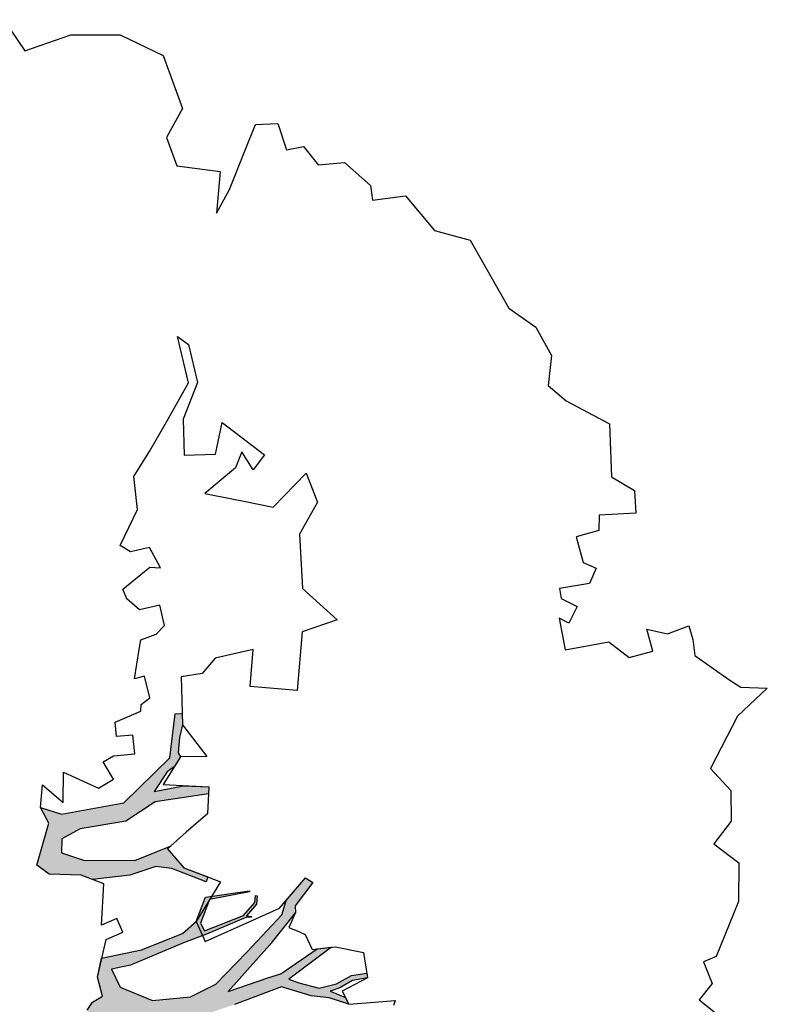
# Model space of a CAD drawing. Header units: feet. Extents: x 1377751 to 1381179, y 448542 to 452320.
# Tile 139 of 205: x 1377823 to 1377832, y 449951 to 449963. Entities that reach past the tile are written whole.
import ezdxf

# ---------------------------------------------------------------- set-up
doc = ezdxf.new("R2010")
doc.units = ezdxf.units.FT
doc.header["$MEASUREMENT"] = 0
doc.layers.add('MA- HONEY LOCUST TREE', color=3, linetype='Continuous')
doc.layers.add('VG_P_Cells', color=3, linetype='Continuous')

# ---------------------------------------------------------------- blocks, each defined once
blk = doc.blocks.new('HONEY LOCUST')
at = {"layer": 'MA- HONEY LOCUST TREE'}
h = blk.add_hatch(color=256, dxfattribs=at)
h.dxf.hatch_style = 1
edge = h.paths.add_edge_path()
edge.add_line((0.808, 3.545), (0.77, 4.061))
edge.add_line((0.77, 4.061), (0.631, 4.61))
edge.add_line((0.631, 4.61), (0.503, 4.803))
edge.add_line((0.503, 4.803), (0.211, 4.962))
edge.add_line((0.211, 4.962), (0.204, 5.527))
edge.add_line((0.204, 5.527), (0.218, 5.527))
edge.add_line((0.218, 5.527), (0.249, 5.007))
edge.add_line((0.249, 5.007), (0.532, 4.855))
edge.add_line((0.532, 4.855), (0.636, 4.891))
edge.add_line((0.636, 4.891), (0.506, 5.41))
edge.add_line((0.506, 5.41), (0.363, 5.578))
edge.add_line((0.363, 5.578), (0.276, 5.597))
edge.add_line((0.276, 5.597), (0.28, 5.616))
edge.add_line((0.28, 5.616), (0.384, 5.593))
edge.add_line((0.384, 5.593), (0.517, 5.447))
edge.add_line((0.517, 5.447), (0.532, 5.517))
edge.add_line((0.532, 5.517), (0.543, 5.505))
edge.add_line((0.543, 5.505), (0.536, 5.436))
edge.add_line((0.536, 5.436), (0.683, 4.912))
edge.add_line((0.683, 4.912), (0.75, 4.606))
edge.add_line((0.75, 4.606), (0.875, 4.15))
edge.add_line((0.875, 4.15), (0.944, 3.898))
edge.add_line((0.944, 3.898), (0.964, 3.65))
edge.add_line((0.964, 3.65), (1.207, 3.731))
edge.add_line((1.207, 3.731), (1.43, 4.117))
edge.add_line((1.43, 4.117), (1.447, 4.602))
edge.add_line((1.447, 4.602), (1.33, 4.944))
edge.add_line((1.33, 4.944), (0.975, 5.393))
edge.add_line((0.975, 5.393), (0.563, 5.896))
edge.add_line((0.563, 5.896), (0.388, 5.975))
edge.add_line((0.388, 5.975), (0.135, 6.261))
edge.add_line((0.135, 6.261), (0.205, 6.344))
edge.add_line((0.205, 6.344), (0.473, 6.081))
edge.add_line((0.473, 6.081), (0.555, 6.074))
edge.add_line((0.555, 6.074), (0.925, 5.689))
edge.add_line((0.925, 5.689), (1.444, 5.09))
edge.add_line((1.444, 5.09), (1.333, 5.627))
edge.add_line((1.333, 5.627), (1.309, 5.783))
edge.add_line((1.309, 5.783), (1.053, 6.285))
edge.add_line((1.053, 6.285), (1.056, 6.471))
edge.add_line((1.056, 6.471), (1.388, 5.878))
edge.add_line((1.388, 5.878), (1.451, 5.996))
edge.add_line((1.451, 5.996), (1.554, 6.247))
edge.add_line((1.554, 6.247), (1.528, 6.474))
edge.add_line((1.528, 6.474), (1.448, 6.678))
edge.add_line((1.448, 6.678), (1.444, 6.872))
edge.add_line((1.444, 6.872), (1.504, 6.873))
edge.add_line((1.504, 6.873), (1.514, 6.679))
edge.add_line((1.514, 6.679), (1.583, 6.507))
edge.add_line((1.583, 6.507), (1.609, 6.381))
edge.add_line((1.609, 6.381), (1.718, 6.564))
edge.add_line((1.718, 6.564), (1.807, 6.596))
edge.add_line((1.807, 6.596), (1.693, 6.355))
edge.add_line((1.693, 6.355), (1.637, 6.132))
edge.add_line((1.637, 6.132), (1.474, 5.77))
edge.add_line((1.474, 5.77), (1.618, 5.148))
edge.add_line((1.618, 5.148), (1.688, 4.796))
edge.add_line((1.688, 4.796), (1.963, 5.309))
edge.add_line((1.963, 5.309), (2.031, 5.541))
edge.add_line((2.031, 5.541), (2.098, 6.15))
edge.add_line((2.098, 6.15), (2.069, 6.377))
edge.add_line((2.069, 6.377), (2.064, 7.015))
edge.add_line((2.064, 7.015), (2.192, 7.338))
edge.add_line((2.192, 7.338), (2.246, 7.327))
edge.add_line((2.246, 7.327), (2.129, 7.014))
edge.add_line((2.129, 7.014), (2.178, 6.285))
edge.add_line((2.178, 6.285), (2.33, 6.414))
edge.add_line((2.33, 6.414), (2.419, 6.662))
edge.add_line((2.419, 6.662), (2.361, 6.894))
edge.add_line((2.361, 6.894), (2.43, 7.22))
edge.add_line((2.43, 7.22), (2.462, 7.268))
edge.add_line((2.462, 7.268), (2.482, 7.254))
edge.add_line((2.482, 7.254), (2.454, 7.198))
edge.add_line((2.454, 7.198), (2.394, 6.889))
edge.add_line((2.394, 6.889), (2.461, 6.671))
edge.add_line((2.461, 6.671), (2.347, 6.344))
edge.add_line((2.347, 6.344), (2.222, 6.225))
edge.add_line((2.222, 6.225), (2.138, 5.521))
edge.add_line((2.138, 5.521), (2.537, 5.805))
edge.add_line((2.537, 5.805), (2.688, 6.126))
edge.add_line((2.688, 6.126), (2.798, 6.345))
edge.add_line((2.798, 6.345), (2.813, 6.775))
edge.add_line((2.813, 6.775), (2.879, 6.767))
edge.add_line((2.879, 6.767), (2.878, 6.357))
edge.add_line((2.878, 6.357), (2.696, 5.923))
edge.add_line((2.696, 5.923), (3.204, 6.259))
edge.add_line((3.204, 6.259), (3.198, 6.178))
edge.add_line((3.198, 6.178), (2.755, 5.868))
edge.add_line((2.755, 5.868), (2.775, 5.698))
edge.add_line((2.775, 5.698), (2.841, 5.565))
edge.add_line((2.841, 5.565), (2.806, 5.548))
edge.add_line((2.806, 5.548), (2.745, 5.67))
edge.add_line((2.745, 5.67), (2.704, 5.816))
edge.add_line((2.704, 5.816), (2.606, 5.71))
edge.add_line((2.606, 5.71), (2.149, 5.338))
edge.add_line((2.149, 5.338), (1.801, 4.591))
edge.add_line((1.801, 4.591), (1.782, 4.331))
edge.add_line((1.782, 4.331), (1.97, 4.317))
edge.add_line((1.97, 4.317), (2.259, 4.577))
edge.add_line((2.259, 4.577), (2.583, 5.473))
edge.add_line((2.583, 5.473), (2.652, 5.453))
edge.add_line((2.652, 5.453), (2.399, 4.643))
edge.add_line((2.399, 4.643), (2.896, 4.684))
edge.add_line((2.896, 4.684), (3.131, 5.288))
edge.add_line((3.131, 5.288), (3.171, 5.272))
edge.add_line((3.171, 5.272), (2.972, 4.694))
edge.add_line((2.972, 4.694), (3.496, 4.727))
edge.add_line((3.496, 4.727), (3.759, 4.645))
edge.add_line((3.759, 4.645), (4.018, 4.76))
edge.add_line((4.018, 4.76), (4.318, 4.837))
edge.add_line((4.318, 4.837), (4.404, 5.193))
edge.add_line((4.404, 5.193), (5.057, 6.078))
edge.add_line((5.057, 6.078), (5.12, 6.556))
edge.add_line((5.12, 6.556), (4.901, 6.605))
edge.add_line((4.901, 6.605), (4.864, 6.659))
edge.add_line((4.864, 6.659), (5.124, 6.611))
edge.add_line((5.124, 6.611), (5.152, 7.15))
edge.add_line((5.152, 7.15), (4.792, 7.333))
edge.add_line((4.792, 7.333), (4.892, 7.369))
edge.add_line((4.892, 7.369), (5.163, 7.23))
edge.add_line((5.163, 7.23), (5.149, 7.312))
edge.add_line((5.149, 7.312), (5.194, 7.328))
edge.add_line((5.194, 7.328), (5.225, 7.239))
edge.add_line((5.225, 7.239), (5.367, 7.338))
edge.add_line((5.367, 7.338), (5.421, 7.37))
edge.add_line((5.421, 7.37), (5.443, 7.349))
edge.add_line((5.443, 7.349), (5.25, 7.212))
edge.add_line((5.25, 7.212), (5.203, 6.649))
edge.add_line((5.203, 6.649), (5.426, 6.792))
edge.add_line((5.426, 6.792), (5.487, 7.013))
edge.add_line((5.487, 7.013), (5.597, 7.044))
edge.add_line((5.597, 7.044), (5.589, 7.013))
edge.add_line((5.589, 7.013), (5.507, 6.993))
edge.add_line((5.507, 6.993), (5.443, 6.745))
edge.add_line((5.443, 6.745), (5.196, 6.57))
edge.add_line((5.196, 6.57), (5.17, 6.213))
edge.add_line((5.17, 6.213), (5.413, 6.301))
edge.add_line((5.413, 6.301), (5.456, 6.409))
edge.add_line((5.456, 6.409), (5.479, 6.399))
edge.add_line((5.479, 6.399), (5.412, 6.247))
edge.add_line((5.412, 6.247), (5.186, 6.132))
edge.add_line((5.186, 6.132), (5.16, 6.032))
edge.add_line((5.16, 6.032), (4.919, 5.656))
edge.add_line((4.919, 5.656), (4.981, 5.603))
edge.add_line((4.981, 5.603), (5.178, 5.547))
edge.add_line((5.178, 5.547), (5.506, 5.582))
edge.add_line((5.506, 5.582), (5.772, 5.59))
edge.add_line((5.772, 5.59), (5.787, 5.543))
edge.add_line((5.787, 5.543), (5.495, 5.538))
edge.add_line((5.495, 5.538), (5.18, 5.494))
edge.add_line((5.18, 5.494), (4.836, 5.53))
edge.add_line((4.836, 5.53), (4.744, 5.424))
edge.add_line((4.744, 5.424), (4.593, 5.156))
edge.add_line((4.593, 5.156), (4.536, 4.856))
edge.add_line((4.536, 4.856), (5.191, 5.074))
edge.add_line((5.191, 5.074), (5.497, 5.241))
edge.add_line((5.497, 5.241), (5.788, 5.257))
edge.add_line((5.788, 5.257), (5.775, 5.206))
edge.add_line((5.775, 5.206), (5.511, 5.194))
edge.add_line((5.511, 5.194), (5.229, 5.036))
edge.add_line((5.229, 5.036), (4.538, 4.735))
edge.add_line((4.538, 4.735), (3.788, 4.339))
edge.add_line((3.788, 4.339), (3.419, 4.003))
edge.add_line((3.419, 4.003), (3.277, 4.033))
edge.add_line((3.277, 4.033), (3.047, 3.865))
edge.add_line((3.047, 3.865), (3.007, 3.754))
edge.add_line((3.007, 3.754), (2.763, 3.745))
edge.add_line((2.763, 3.745), (2.67, 3.559))
edge.add_line((2.67, 3.559), (2.705, 3.237))
edge.add_line((2.705, 3.237), (2.637, 2.371))
edge.add_line((2.637, 2.371), (2.719, 2.08))
edge.add_line((2.719, 2.08), (2.903, 2.075))
edge.add_line((2.903, 2.075), (3.074, 2.281))
edge.add_line((3.074, 2.281), (3.124, 2.215))
edge.add_line((3.124, 2.215), (2.983, 2.017))
edge.add_line((2.983, 2.017), (3.304, 1.979))
edge.add_line((3.304, 1.979), (3.583, 2.044))
edge.add_line((3.583, 2.044), (3.823, 1.865))
edge.add_line((3.823, 1.865), (3.055, 1.838))
edge.add_line((3.055, 1.838), (2.796, 1.767))
edge.add_line((2.796, 1.767), (2.658, 1.514))
edge.add_line((2.658, 1.514), (2.497, 1.669))
edge.add_line((2.497, 1.669), (2.272, 1.612))
edge.add_line((2.272, 1.612), (2.231, 1.777))
edge.add_line((2.231, 1.777), (2.388, 2.217))
edge.add_line((2.388, 2.217), (2.465, 2.542))
edge.add_line((2.465, 2.542), (2.434, 3.251))
edge.add_line((2.434, 3.251), (2.142, 3.015))
edge.add_line((2.142, 3.015), (2.012, 3.03))
edge.add_line((2.012, 3.03), (2.026, 3.149))
edge.add_line((2.026, 3.149), (1.966, 3.186))
edge.add_line((1.966, 3.186), (2.435, 3.552))
edge.add_line((2.435, 3.552), (2.671, 3.879))
edge.add_line((2.671, 3.879), (2.684, 4.326))
edge.add_line((2.684, 4.326), (2.726, 4.325))
edge.add_line((2.726, 4.325), (2.752, 3.928))
edge.add_line((2.752, 3.928), (2.928, 4.007))
edge.add_line((2.928, 4.007), (3.168, 4.191))
edge.add_line((3.168, 4.191), (3.391, 4.219))
edge.add_line((3.391, 4.219), (3.59, 4.429))
edge.add_line((3.59, 4.429), (3.572, 4.58))
edge.add_line((3.572, 4.58), (3.455, 4.625))
edge.add_line((3.455, 4.625), (2.954, 4.603))
edge.add_line((2.954, 4.603), (2.395, 4.581))
edge.add_line((2.395, 4.581), (2.235, 4.393))
edge.add_line((2.235, 4.393), (1.964, 4.174))
edge.add_line((1.964, 4.174), (1.705, 4.134))
edge.add_line((1.705, 4.134), (1.698, 3.959))
edge.add_line((1.698, 3.959), (1.694, 3.869))
edge.add_line((1.694, 3.869), (1.641, 3.739))
edge.add_line((1.641, 3.739), (1.676, 3.606))
edge.add_line((1.676, 3.606), (1.871, 3.245))
edge.add_line((1.871, 3.245), (1.716, 3.341))
edge.add_line((1.716, 3.341), (1.44, 3.276))
edge.add_line((1.44, 3.276), (1.351, 3.355))
edge.add_line((1.351, 3.355), (1.292, 3.493))
edge.add_line((1.292, 3.493), (1.039, 3.459))
edge.add_line((1.039, 3.459), (0.808, 3.545))
h = blk.add_hatch(color=256, dxfattribs=at)
h.dxf.hatch_style = 1
edge = h.paths.add_edge_path()
edge.add_line((-0.074, -1.867), (-0.35, -3.729))
edge.add_line((-0.35, -3.729), (-0.52, -4.017))
edge.add_line((-0.52, -4.017), (-0.848, -4.448))
edge.add_line((-0.848, -4.448), (-1.173, -4.317))
edge.add_line((-1.173, -4.317), (-1.18, -4.383))
edge.add_line((-1.18, -4.383), (-0.814, -4.514))
edge.add_line((-0.814, -4.514), (-0.728, -4.771))
edge.add_line((-0.728, -4.771), (-0.682, -4.746))
edge.add_line((-0.682, -4.746), (-0.744, -4.483))
edge.add_line((-0.744, -4.483), (-0.385, -4.008))
edge.add_line((-0.385, -4.008), (-0.24, -3.918))
edge.add_line((-0.24, -3.918), (-0.149, -4.267))
edge.add_line((-0.149, -4.267), (-0.175, -4.763))
edge.add_line((-0.175, -4.763), (-0.08, -5.104))
edge.add_line((-0.08, -5.104), (-0.016, -5.084))
edge.add_line((-0.016, -5.084), (-0.105, -4.708))
edge.add_line((-0.105, -4.708), (-0.049, -4.207))
edge.add_line((-0.049, -4.207), (-0.118, -3.719))
edge.add_line((-0.118, -3.719), (-0.135, -3.383))
edge.add_line((-0.135, -3.383), (-0.006, -3.071))
edge.add_line((-0.006, -3.071), (0.071, -1.959))
edge.add_line((0.071, -1.959), (0.257, -1.927))
edge.add_line((0.257, -1.927), (0.234, -1.797))
edge.add_line((0.234, -1.797), (-0.074, -1.867))
edge = h.paths.add_edge_path()
edge.add_line((-4.328, -3.7), (-3.551, -3.71))
edge.add_line((-3.551, -3.71), (-3.297, -3.598))
edge.add_line((-3.297, -3.598), (-2.977, -3.617))
edge.add_line((-2.977, -3.617), (-2.183, -3.028))
edge.add_line((-2.183, -3.028), (-2.214, -2.855))
edge.add_line((-2.214, -2.855), (-2.496, -2.906))
edge.add_line((-2.496, -2.906), (-2.571, -3.031))
edge.add_line((-2.571, -3.031), (-2.647, -2.986))
edge.add_line((-2.647, -2.986), (-2.54, -2.806))
edge.add_line((-2.54, -2.806), (-2.242, -2.743))
edge.add_line((-2.242, -2.743), (-2.126, -2.787))
edge.add_line((-2.126, -2.787), (-2.098, -2.955))
edge.add_line((-2.098, -2.955), (-1.777, -3.035))
edge.add_line((-1.777, -3.035), (-1.847, -3.317))
edge.add_line((-1.847, -3.317), (-1.688, -3.357))
edge.add_line((-1.688, -3.357), (-1.528, -3.136))
edge.add_line((-1.528, -3.136), (-1.348, -3.16))
edge.add_line((-1.348, -3.16), (-1.152, -3.348))
edge.add_line((-1.152, -3.348), (-0.923, -3.344))
edge.add_line((-0.923, -3.344), (-0.787, -3.584))
edge.add_line((-0.787, -3.584), (-0.831, -3.609))
edge.add_line((-0.831, -3.609), (-0.953, -3.41))
edge.add_line((-0.953, -3.41), (-1.121, -3.412))
edge.add_line((-1.121, -3.412), (-1.115, -3.828))
edge.add_line((-1.115, -3.828), (-1.184, -3.829))
edge.add_line((-1.184, -3.829), (-1.19, -3.407))
edge.add_line((-1.19, -3.407), (-1.407, -3.252))
edge.add_line((-1.407, -3.252), (-1.565, -3.412))
edge.add_line((-1.565, -3.412), (-1.631, -3.479))
edge.add_line((-1.631, -3.479), (-1.881, -3.427))
edge.add_line((-1.881, -3.427), (-1.882, -3.834))
edge.add_line((-1.882, -3.834), (-1.836, -3.995))
edge.add_line((-1.836, -3.995), (-1.416, -4.617))
edge.add_line((-1.416, -4.617), (-1.35, -4.671))
edge.add_line((-1.35, -4.671), (-1.012, -4.713))
edge.add_line((-1.012, -4.713), (-1.017, -4.75))
edge.add_line((-1.017, -4.75), (-1.318, -4.712))
edge.add_line((-1.318, -4.712), (-1.357, -5.022))
edge.add_line((-1.357, -5.022), (-1.393, -5.017))
edge.add_line((-1.393, -5.017), (-1.385, -4.708))
edge.add_line((-1.385, -4.708), (-1.459, -4.653))
edge.add_line((-1.459, -4.653), (-1.871, -4.116))
edge.add_line((-1.871, -4.116), (-1.902, -4.214))
edge.add_line((-1.902, -4.214), (-1.907, -4.471))
edge.add_line((-1.907, -4.471), (-1.881, -4.93))
edge.add_line((-1.881, -4.93), (-1.783, -5.095))
edge.add_line((-1.783, -5.095), (-1.689, -5.337))
edge.add_line((-1.689, -5.337), (-1.67, -5.769))
edge.add_line((-1.67, -5.769), (-1.722, -5.754))
edge.add_line((-1.722, -5.754), (-1.767, -5.331))
edge.add_line((-1.767, -5.331), (-1.911, -5.069))
edge.add_line((-1.911, -5.069), (-2.073, -5.157))
edge.add_line((-2.073, -5.157), (-2.153, -5.409))
edge.add_line((-2.153, -5.409), (-2.243, -5.757))
edge.add_line((-2.243, -5.757), (-2.246, -5.987))
edge.add_line((-2.246, -5.987), (-2.304, -5.997))
edge.add_line((-2.304, -5.997), (-2.291, -5.762))
edge.add_line((-2.291, -5.762), (-2.646, -5.766))
edge.add_line((-2.646, -5.766), (-2.646, -5.729))
edge.add_line((-2.646, -5.729), (-2.311, -5.706))
edge.add_line((-2.311, -5.706), (-2.278, -5.67))
edge.add_line((-2.278, -5.67), (-2.222, -5.437))
edge.add_line((-2.222, -5.437), (-2.11, -5.047))
edge.add_line((-2.11, -5.047), (-2.029, -4.89))
edge.add_line((-2.029, -4.89), (-2.051, -4.242))
edge.add_line((-2.051, -4.242), (-2.105, -3.886))
edge.add_line((-2.105, -3.886), (-2.483, -4.439))
edge.add_line((-2.483, -4.439), (-2.516, -4.623))
edge.add_line((-2.516, -4.623), (-2.551, -5.076))
edge.add_line((-2.551, -5.076), (-2.74, -5.411))
edge.add_line((-2.74, -5.411), (-2.844, -5.435))
edge.add_line((-2.844, -5.435), (-2.746, -5.315))
edge.add_line((-2.746, -5.315), (-2.623, -5.049))
edge.add_line((-2.623, -5.049), (-2.627, -4.631))
edge.add_line((-2.627, -4.631), (-2.831, -4.752))
edge.add_line((-2.831, -4.752), (-3.106, -4.845))
edge.add_line((-3.106, -4.845), (-3.342, -5.097))
edge.add_line((-3.342, -5.097), (-3.537, -5.09))
edge.add_line((-3.537, -5.09), (-3.533, -4.986))
edge.add_line((-3.533, -4.986), (-3.365, -4.992))
edge.add_line((-3.365, -4.992), (-3.139, -4.727))
edge.add_line((-3.139, -4.727), (-2.828, -4.621))
edge.add_line((-2.828, -4.621), (-2.591, -4.346))
edge.add_line((-2.591, -4.346), (-2.192, -3.672))
edge.add_line((-2.192, -3.672), (-2.171, -3.422))
edge.add_line((-2.171, -3.422), (-2.463, -3.397))
edge.add_line((-2.463, -3.397), (-2.819, -3.681))
edge.add_line((-2.819, -3.681), (-2.901, -4.03))
edge.add_line((-2.901, -4.03), (-3.13, -4.562))
edge.add_line((-3.13, -4.562), (-3.184, -4.688))
edge.add_line((-3.184, -4.688), (-3.2, -4.558))
edge.add_line((-3.2, -4.558), (-3.004, -4.012))
edge.add_line((-3.004, -4.012), (-3.004, -3.748))
edge.add_line((-3.004, -3.748), (-3.308, -3.748))
edge.add_line((-3.308, -3.748), (-3.52, -3.86))
edge.add_line((-3.52, -3.86), (-3.955, -4.657))
edge.add_line((-3.955, -4.657), (-3.989, -4.411))
edge.add_line((-3.989, -4.411), (-3.646, -3.834))
edge.add_line((-3.646, -3.834), (-4.66, -3.783))
edge.add_line((-4.66, -3.783), (-4.574, -3.625))
edge.add_line((-4.574, -3.625), (-4.328, -3.7))
edge = h.paths.add_edge_path()
edge.add_line((-2.206, 0.627), (-2.178, 0.765))
edge.add_line((-2.178, 0.765), (-1.943, 0.991))
edge.add_line((-1.943, 0.991), (-1.689, 0.913))
edge.add_line((-1.689, 0.913), (-1.273, 0.7))
edge.add_line((-1.273, 0.7), (-1.139, 0.447))
edge.add_line((-1.139, 0.447), (-1.246, 0.324))
edge.add_line((-1.246, 0.324), (-1.482, 0.112))
edge.add_line((-1.482, 0.112), (-1.654, 0.117))
edge.add_line((-1.654, 0.117), (-1.798, -0.009))
edge.add_line((-1.798, -0.009), (-1.988, -0.074))
edge.add_line((-1.988, -0.074), (-2.018, 0.014))
edge.add_line((-2.018, 0.014), (-1.858, 0.163))
edge.add_line((-1.858, 0.163), (-1.555, 0.445))
edge.add_line((-1.555, 0.445), (-1.524, 0.546))
edge.add_line((-1.524, 0.546), (-1.556, 0.63))
edge.add_line((-1.556, 0.63), (-1.794, 0.766))
edge.add_line((-1.794, 0.766), (-1.942, 0.775))
edge.add_line((-1.942, 0.775), (-2.093, 0.784))
edge.add_line((-2.093, 0.784), (-2.206, 0.627))
edge = h.paths.add_edge_path()
edge.add_line((0.961, 0.076), (1.125, 0.303))
edge.add_line((1.125, 0.303), (1.497, 0.09))
edge.add_line((1.497, 0.09), (1.752, -0.111))
edge.add_line((1.752, -0.111), (1.752, -0.274))
edge.add_line((1.752, -0.274), (1.499, -0.274))
edge.add_line((1.499, -0.274), (1.304, -0.064))
edge.add_line((1.304, -0.064), (1.344, -0.301))
edge.add_line((1.344, -0.301), (1.259, -0.347))
edge.add_line((1.259, -0.347), (1.202, -0.012))
edge.add_line((1.202, -0.012), (0.961, 0.076))
edge = h.paths.add_edge_path()
edge.add_line((2.601, 0.256), (2.739, 0.373))
edge.add_line((2.739, 0.373), (3.255, 0.433))
edge.add_line((3.255, 0.433), (3.502, 0.411))
edge.add_line((3.502, 0.411), (3.621, 0.45))
edge.add_line((3.621, 0.45), (3.589, 0.503))
edge.add_line((3.589, 0.503), (3.492, 0.445))
edge.add_line((3.492, 0.445), (3.305, 0.476))
edge.add_line((3.305, 0.476), (3.362, 0.57))
edge.add_line((3.362, 0.57), (3.752, 0.703))
edge.add_line((3.752, 0.703), (3.96, 0.827))
edge.add_line((3.96, 0.827), (4.041, 0.843))
edge.add_line((4.041, 0.843), (3.91, 0.86))
edge.add_line((3.91, 0.86), (3.555, 0.73))
edge.add_line((3.555, 0.73), (3.297, 0.667))
edge.add_line((3.297, 0.667), (3.116, 0.622))
edge.add_line((3.116, 0.622), (2.76, 0.581))
edge.add_line((2.76, 0.581), (2.601, 0.256))
edge = h.paths.add_edge_path()
edge.add_line((-1.204, 3.024), (-1.081, 3.28))
edge.add_line((-1.081, 3.28), (-1.122, 4.089))
edge.add_line((-1.122, 4.089), (-1.614, 4.744))
edge.add_line((-1.614, 4.744), (-2.16, 4.886))
edge.add_line((-2.16, 4.886), (-2.151, 4.976))
edge.add_line((-2.151, 4.976), (-2.008, 4.962))
edge.add_line((-2.008, 4.962), (-1.855, 4.901))
edge.add_line((-1.855, 4.901), (-1.66, 4.86))
edge.add_line((-1.66, 4.86), (-1.606, 4.881))
edge.add_line((-1.606, 4.881), (-1.494, 4.788))
edge.add_line((-1.494, 4.788), (-1.44, 4.69))
edge.add_line((-1.44, 4.69), (-1.215, 4.489))
edge.add_line((-1.215, 4.489), (-1.237, 4.87))
edge.add_line((-1.237, 4.87), (-1.178, 5.189))
edge.add_line((-1.178, 5.189), (-1.09, 5.173))
edge.add_line((-1.09, 5.173), (-1.082, 4.487))
edge.add_line((-1.082, 4.487), (-0.883, 4.082))
edge.add_line((-0.883, 4.082), (-0.864, 3.491))
edge.add_line((-0.864, 3.491), (-0.771, 3.242))
edge.add_line((-0.771, 3.242), (-0.595, 3.213))
edge.add_line((-0.595, 3.213), (-0.462, 3.482))
edge.add_line((-0.462, 3.482), (-0.372, 4.13))
edge.add_line((-0.372, 4.13), (-0.498, 4.612))
edge.add_line((-0.498, 4.612), (-0.463, 4.56))
edge.add_line((-0.463, 4.56), (-0.198, 4.737))
edge.add_line((-0.198, 4.737), (-0.041, 5.026))
edge.add_line((-0.041, 5.026), (0.016, 4.995))
edge.add_line((0.016, 4.995), (-0.208, 4.582))
edge.add_line((-0.208, 4.582), (-0.259, 4.383))
edge.add_line((-0.259, 4.383), (-0.196, 4.041))
edge.add_line((-0.196, 4.041), (-0.202, 3.561))
edge.add_line((-0.202, 3.561), (-0.277, 3.424))
edge.add_line((-0.277, 3.424), (-0.342, 3.024))
edge.add_line((-0.342, 3.024), (-0.477, 2.88))
edge.add_line((-0.477, 2.88), (-0.989, 3.103))
edge.add_line((-0.989, 3.103), (-1.204, 3.024))
edge = h.paths.add_edge_path()
edge.add_line((-3.183, -1.103), (-3.697, -1.708))
edge.add_line((-3.697, -1.708), (-4.208, -2.309))
edge.add_line((-4.208, -2.309), (-4.508, -2.432))
edge.add_line((-4.508, -2.432), (-4.824, -2.791))
edge.add_line((-4.824, -2.791), (-5.042, -2.903))
edge.add_line((-5.042, -2.903), (-5.101, -3.141))
edge.add_line((-5.101, -3.141), (-5.708, -3.746))
edge.add_line((-5.708, -3.746), (-5.824, -3.705))
edge.add_line((-5.824, -3.705), (-5.667, -3.526))
edge.add_line((-5.667, -3.526), (-5.72, -3.479))
edge.add_line((-5.72, -3.479), (-5.29, -3.097))
edge.add_line((-5.29, -3.097), (-5.263, -2.889))
edge.add_line((-5.263, -2.889), (-6.076, -3.109))
edge.add_line((-6.076, -3.109), (-6.072, -3.022))
edge.add_line((-6.072, -3.022), (-5.684, -2.901))
edge.add_line((-5.684, -2.901), (-6.12, -2.76))
edge.add_line((-6.12, -2.76), (-6.071, -2.695))
edge.add_line((-6.071, -2.695), (-5.592, -2.828))
edge.add_line((-5.592, -2.828), (-5.056, -2.696))
edge.add_line((-5.056, -2.696), (-4.789, -2.481))
edge.add_line((-4.789, -2.481), (-5.409, -2.452))
edge.add_line((-5.409, -2.452), (-5.608, -2.357))
edge.add_line((-5.608, -2.357), (-5.941, -2.366))
edge.add_line((-5.941, -2.366), (-5.944, -2.344))
edge.add_line((-5.944, -2.344), (-5.626, -2.33))
edge.add_line((-5.626, -2.33), (-5.647, -2.26))
edge.add_line((-5.647, -2.26), (-5.601, -2.264))
edge.add_line((-5.601, -2.264), (-5.571, -2.313))
edge.add_line((-5.571, -2.313), (-5.433, -2.367))
edge.add_line((-5.433, -2.367), (-5.09, -2.348))
edge.add_line((-5.09, -2.348), (-5.243, -2.244))
edge.add_line((-5.243, -2.244), (-5.172, -2.237))
edge.add_line((-5.172, -2.237), (-4.995, -2.325))
edge.add_line((-4.995, -2.325), (-4.706, -2.353))
edge.add_line((-4.706, -2.353), (-4.42, -2.191))
edge.add_line((-4.42, -2.191), (-4.318, -2.138))
edge.add_line((-4.318, -2.138), (-4.203, -1.943))
edge.add_line((-4.203, -1.943), (-3.837, -1.654))
edge.add_line((-3.837, -1.654), (-3.298, -1.008))
edge.add_line((-3.298, -1.008), (-3.183, -1.103))
for p, q in [((-1.543, 12.088, 17.496), (-1.485, 12.42, 17.496)), ((-1.485, 12.42, 17.496), (-1.181, 11.994, 17.496)), ((-1.661, 11.948, 17.496), (-1.543, 12.088, 17.496)), ((-2.024, 11.559, 17.496), (-1.661, 11.948, 17.496)), ((-1.181, 11.994, 17.496), (-0.566, 11.565, 17.496)), ((-0.566, 11.565, 17.496), (-0.254, 11.786, 17.496)), ((-0.254, 11.786, 17.496), (0.136, 11.739, 17.496)), ((0.136, 11.739, 17.496), (0.393, 11.483, 17.496)), ((0.393, 11.483, 17.496), (0.676, 11.766, 17.496)), ((0.676, 11.766, 17.496), (1.163, 11.698, 17.496)), ((1.163, 11.698, 17.496), (1.825, 11.321, 17.496)), ((-2.408, 11.531, 17.496), (-2.226, 11.559, 17.496)), ((-2.343, 11.251, 17.496), (-2.408, 11.531, 17.496)), ((-2.226, 11.559, 17.496), (-2.024, 11.559, 17.496)), ((1.825, 11.321, 17.496), (1.868, 11.151, 17.496)), ((-2.436, 10.996, 17.496), (-2.343, 11.251, 17.496)), ((1.868, 11.151, 17.496), (2.158, 11.225, 17.496)), ((2.158, 11.225, 17.496), (2.342, 11.032, 17.496)), ((2.342, 11.032, 17.496), (2.575, 11.254, 17.496)), ((-4.425, 10.808, 17.496), (-4.211, 11.074, 17.496)), ((-4.211, 11.074, 17.496), (-3.923, 11.053, 17.496)), ((-3.923, 11.053, 17.496), (-3.957, 10.586, 17.496)), ((-2.149, 11.036, 17.496), (-2.436, 10.996, 17.496)), ((-2.106, 10.723, 17.496), (-2.149, 11.036, 17.496)), ((-5.461, 10.36, 17.496), (-5.098, 10.872, 17.496)), ((-5.098, 10.872, 17.496), (-4.425, 10.808, 17.496)), ((-2.341, 10.495, 17.496), (-2.106, 10.723, 17.496)), ((-3.957, 10.586, 17.496), (-3.764, 10.553, 17.496)), ((-3.764, 10.553, 17.496), (-3.724, 10.257, 17.496)), ((-3.388, 10.303, 17.496), (-3.294, 10.459, 17.496)), ((-3.294, 10.459, 17.496), (-3.11, 10.347, 17.496)), ((-2.311, 9.926, 17.496), (-2.341, 10.495, 17.496)), ((-5.685, 10.157, 17.496), (-5.461, 10.36, 17.496)), ((-3.11, 10.347, 17.496), (-3.098, 9.959, 17.496)), ((-6.444, 10.103, 17.496), (-6.059, 10.253, 17.496)), ((-6.059, 10.253, 17.496), (-5.685, 10.157, 17.496)), ((-3.724, 10.257, 17.496), (-3.388, 10.303, 17.496)), ((-6.731, 9.79, 17.496), (-6.444, 10.103, 17.496)), ((-2.967, 9.963, 17.496), (-2.839, 10.153, 17.496)), ((-2.839, 10.153, 17.496), (-2.644, 10.021, 17.496)), ((-3.098, 9.959, 17.496), (-2.967, 9.963, 17.496)), ((-2.644, 10.021, 17.496), (-2.722, 9.905, 17.496)), ((-2.722, 9.905, 17.496), (-2.311, 9.926, 17.496)), ((-7.657, 9.418, 17.496), (-6.731, 9.79, 17.496)), ((-7.838, 8.982, 17.496), (-7.657, 9.418, 17.496)), ((-8.326, 8.675, 17.496), (-7.838, 8.982, 17.496)), ((-8.326, 8.25, 17.496), (-8.326, 8.675, 17.496)), ((-8.852, 7.958, 17.496), (-8.518, 8.25, 17.496)), ((-8.518, 8.25, 17.496), (-8.326, 8.25, 17.496)), ((-8.865, 7.621, 17.496), (-8.852, 7.958, 17.496)), ((-9.123, 7.469, 17.496), (-8.865, 7.621, 17.496)), ((-9.11, 7.248, 17.496), (-9.123, 7.469, 17.496)), ((-9.481, 6.898, 17.496), (-9.459, 7.182, 17.496)), ((-9.459, 7.182, 17.496), (-9.11, 7.248, 17.496)), ((1.819, 6.817, 17.496), (1.838, 7.185, 17.496)), ((1.838, 7.185, 17.496), (1.899, 7.158, 17.496)), ((-4.985, 6.951, 17.496), (-4.599, 7.044, 17.496)), ((-4.599, 7.044, 17.496), (-4.225, 6.764, 17.496)), ((-3.531, 6.711, 17.496), (-3.078, 7.097, 17.496)), ((-3.078, 7.097, 17.496), (-2.984, 6.631, 17.496)), ((-4.611, 6.475, 17.496), (-4.985, 6.951, 17.496)), ((-9.175, 6.725, 17.496), (-9.481, 6.898, 17.496)), ((1.057, 6.524, 17.496), (1.176, 6.866, 17.496)), ((1.176, 6.866, 17.496), (1.504, 6.873, 17.496)), ((1.444, 6.872, 17.496), (1.504, 6.873, 17.496)), ((1.448, 6.678, 17.496), (1.444, 6.872, 17.496)), ((1.504, 6.873, 17.496), (1.63, 6.531, 17.496)), ((1.504, 6.873, 17.496), (1.514, 6.679, 17.496)), ((1.807, 6.596, 17.496), (1.819, 6.817, 17.496)), ((-8.702, 6.458, 17.496), (-9.175, 6.725, 17.496)), ((-4.225, 6.764, 17.496), (-3.531, 6.711, 17.496)), ((1.528, 6.474, 17.496), (1.448, 6.678, 17.496)), ((1.514, 6.679, 17.496), (1.583, 6.507, 17.496)), ((-2.984, 6.631, 17.496), (-2.251, 6.471, 17.496)), ((1.609, 6.381, 17.496), (1.718, 6.564, 17.496)), ((1.63, 6.531, 17.496), (1.807, 6.596, 17.496)), ((1.807, 6.596, 17.496), (1.693, 6.355, 17.496)), ((1.718, 6.564, 17.496), (1.807, 6.596, 17.496)), ((-8.424, 6.252, 17.496), (-8.702, 6.458, 17.496)), ((-5.768, 5.975, 17.496), (-5.288, 6.456, 17.496)), ((-5.288, 6.456, 17.496), (-5.118, 6.286, 17.496)), ((-4.734, 6.116, 17.496), (-4.611, 6.475, 17.496)), ((-2.251, 6.471, 17.496), (-2.379, 5.882, 17.496)), ((1.052, 6.222, 17.496), (1.057, 6.524, 17.496)), ((1.053, 6.285, 17.496), (1.056, 6.471, 17.496)), ((1.056, 6.471, 17.496), (1.388, 5.878, 17.496)), ((1.554, 6.247, 17.496), (1.528, 6.474, 17.496)), ((1.583, 6.507, 17.496), (1.609, 6.381, 17.496)), ((-9.093, 5.834, 17.496), (-8.948, 6.373, 17.496)), ((-8.948, 6.373, 17.496), (-8.424, 6.252, 17.496)), ((-5.118, 6.286, 17.496), (-5.362, 6.174, 17.496)), ((0.135, 6.261, 17.496), (0.205, 6.344, 17.496)), ((0.135, 6.261, 17.496), (0.205, 6.344, 17.496)), ((0.205, 6.344, 17.496), (0.473, 6.081, 17.496)), ((0.205, 6.344, 17.496), (0.473, 6.081, 17.496)), ((1.309, 5.783, 17.496), (1.053, 6.285, 17.496)), ((1.693, 6.355, 17.496), (1.637, 6.132, 17.496)), ((-5.362, 6.174, 17.496), (-5.171, 6.066, 17.496)), ((0.474, 5.877, 17.496), (0.135, 6.261, 17.496)), ((0.388, 5.975, 17.496), (0.135, 6.261, 17.496)), ((0.851, 6.158, 17.496), (1.052, 6.222, 17.496)), ((1.451, 5.996, 17.496), (1.554, 6.247, 17.496)), ((-5.171, 6.066, 17.496), (-4.898, 5.636, 17.496)), ((-4.785, 5.965, 17.496), (-4.734, 6.116, 17.496)), ((0.473, 6.081, 17.496), (0.555, 6.074, 17.496)), ((0.473, 6.081, 17.496), (0.555, 6.074, 17.496)), ((0.555, 6.074, 17.496), (0.734, 5.965, 17.496)), ((0.555, 6.074, 17.496), (0.925, 5.689, 17.496)), ((0.734, 5.965, 17.496), (0.81, 6.091, 17.496)), ((0.81, 6.091, 17.496), (0.851, 6.158, 17.496)), ((1.637, 6.132, 17.496), (1.474, 5.77, 17.496)), ((-10.513, 5.844, 17.496), (-9.808, 6, 17.496)), ((-9.808, 6, 17.496), (-9.466, 5.751, 17.496)), ((-5.377, 5.836, 17.496), (-5.768, 5.975, 17.496)), ((-4.898, 5.636, 17.496), (-4.785, 5.965, 17.496)), ((-2.379, 5.882, 17.496), (-2.843, 5.983, 17.496)), ((-2.843, 5.983, 17.496), (-2.798, 5.485, 17.496)), ((0.563, 5.896, 17.496), (0.388, 5.975, 17.496)), ((1.388, 5.878, 17.496), (1.451, 5.996, 17.496)), ((-10.845, 5.337, 17.496), (-10.513, 5.844, 17.496)), ((-9.466, 5.751, 17.496), (-9.093, 5.834, 17.496)), ((-5.42, 5.437, 17.496), (-5.377, 5.836, 17.496)), ((0.581, 5.521, 17.496), (0.474, 5.877, 17.496)), ((0.975, 5.393, 17.496), (0.563, 5.896, 17.496)), ((1.333, 5.627, 17.496), (1.309, 5.783, 17.496)), ((-6.929, 5.553, 17.496), (-6.813, 5.677, 17.496)), ((-6.813, 5.677, 17.496), (-6.316, 5.727, 17.496)), ((-6.316, 5.727, 17.496), (-5.876, 5.487, 17.496)), ((0.925, 5.689, 17.496), (1.444, 5.09, 17.496)), ((1.474, 5.77, 17.496), (1.618, 5.148, 17.496)), ((-6.328, 5.613, 17.496), (-6.929, 5.553, 17.496)), ((-5.863, 5.263, 17.496), (-6.328, 5.613, 17.496)), ((0.276, 5.597, 17.496), (0.28, 5.616, 17.496)), ((0.363, 5.578, 17.496), (0.276, 5.597, 17.496)), ((0.28, 5.616, 17.496), (0.384, 5.593, 17.496)), ((0.506, 5.41, 17.496), (0.363, 5.578, 17.496)), ((0.384, 5.593, 17.496), (0.517, 5.447, 17.496)), ((1.444, 5.09, 17.496), (1.333, 5.627, 17.496)), ((-5.876, 5.487, 17.496), (-5.42, 5.437, 17.496)), ((-2.798, 5.485, 17.496), (-2.624, 5.298, 17.496)), ((0.211, 4.962, 17.496), (0.204, 5.527, 17.496)), ((0.204, 5.527, 17.496), (0.218, 5.527, 17.496)), ((0.218, 5.527, 17.496), (0.249, 5.007, 17.496)), ((0.636, 4.891, 17.496), (0.506, 5.41, 17.496)), ((0.517, 5.447, 17.496), (0.532, 5.517, 17.496)), ((0.532, 5.517, 17.496), (0.543, 5.505, 17.496)), ((0.543, 5.505, 17.496), (0.536, 5.436, 17.496)), ((0.536, 5.436, 17.496), (0.683, 4.912, 17.496)), ((0.772, 4.884, 17.496), (0.581, 5.521, 17.496)), ((-10.93, 4.713, 17.496), (-10.845, 5.337, 17.496)), ((-2.624, 5.298, 17.496), (-2.619, 5.024, 17.496)), ((1.33, 4.944, 17.496), (0.975, 5.393, 17.496)), ((-5.529, 5.012, 17.496), (-5.863, 5.263, 17.496)), ((-2.008, 4.962, 17.496), (-1.566, 5.216, 17.496)), ((-1.566, 5.216, 17.496), (-1.606, 4.881, 17.496)), ((-1.285, 4.614, 17.496), (-1.178, 5.189, 17.496)), ((-1.237, 4.87, 17.496), (-1.178, 5.189, 17.496)), ((-1.178, 5.189, 17.496), (-0.842, 5.126, 17.496)), ((-1.178, 5.189, 17.496), (-1.09, 5.173, 17.496)), ((-1.09, 5.173, 17.496), (-1.082, 4.487, 17.496)), ((-0.198, 4.737, 17.496), (0.041, 5.176, 17.496)), ((0.041, 5.176, 17.496), (0.503, 4.803, 17.496)), ((-0.842, 5.126, 17.496), (-0.642, 4.828, 17.496)), ((-5.231, 4.765, 17.496), (-5.529, 5.012, 17.496)), ((-4.034, 4.948, 17.496), (-4.307, 4.843, 17.496)), ((-4.059, 4.812, 17.496), (-4.034, 4.948, 17.496)), ((-3.297, 4.903, 17.496), (-3.56, 4.878, 17.496)), ((-3.201, 4.783, 17.496), (-3.297, 4.903, 17.496)), ((-2.619, 5.024, 17.496), (-2.008, 4.962, 17.496)), ((-2.16, 4.886, 17.496), (-2.151, 4.976, 17.496)), ((-2.151, 4.976, 17.496), (-2.008, 4.962, 17.496)), ((-2.008, 4.962, 17.496), (-1.855, 4.901, 17.496)), ((0.016, 4.995, 17.496), (-0.208, 4.582, 17.496)), ((-0.198, 4.737, 17.496), (-0.041, 5.026, 17.496)), ((-0.041, 5.026, 17.496), (0.016, 4.995, 17.496)), ((0.503, 4.803, 17.496), (0.211, 4.962, 17.496)), ((0.249, 5.007, 17.496), (0.532, 4.855, 17.496)), ((0.683, 4.912, 17.496), (0.75, 4.606, 17.496)), ((1.447, 4.602, 17.496), (1.33, 4.944, 17.496)), ((-4.307, 4.843, 17.496), (-4.287, 4.596, 17.496)), ((-3.827, 4.434, 17.496), (-4.059, 4.812, 17.496)), ((-3.56, 4.878, 17.496), (-3.534, 4.613, 17.496)), ((-3.156, 4.579, 17.496), (-3.201, 4.783, 17.496)), ((-1.614, 4.744, 17.496), (-2.16, 4.886, 17.496)), ((-1.855, 4.901, 17.496), (-1.66, 4.86, 17.496)), ((-1.66, 4.86, 17.496), (-1.606, 4.881, 17.496)), ((-1.606, 4.881, 17.496), (-1.285, 4.614, 17.496)), ((-1.606, 4.881, 17.496), (-1.494, 4.788, 17.496)), ((-1.494, 4.788, 17.496), (-1.44, 4.69, 17.496)), ((-1.215, 4.489, 17.496), (-1.237, 4.87, 17.496)), ((-0.642, 4.828, 17.496), (-0.463, 4.56, 17.496)), ((0.503, 4.803, 17.496), (0.772, 4.884, 17.496)), ((0.631, 4.61, 17.496), (0.503, 4.803, 17.496)), ((0.532, 4.855, 17.496), (0.636, 4.891, 17.496)), ((-10.802, 4.104, 17.496), (-10.93, 4.713, 17.496)), ((-4.809, 4.756, 17.496), (-5.231, 4.765, 17.496)), ((-4.383, 4.474, 17.496), (-4.809, 4.756, 17.496)), ((-1.122, 4.089, 17.496), (-1.614, 4.744, 17.496)), ((-1.44, 4.69, 17.496), (-1.215, 4.489, 17.496)), ((-0.463, 4.56, 17.496), (-0.198, 4.737, 17.496)), ((-0.463, 4.56, 17.496), (-0.198, 4.737, 17.496)), ((-4.287, 4.596, 17.496), (-4.383, 4.474, 17.496)), ((-3.534, 4.613, 17.496), (-3.696, 4.469, 17.496)), ((-3.034, 4.542, 17.496), (-3.156, 4.579, 17.496)), ((-2.673, 4.433, 17.496), (-3.034, 4.542, 17.496)), ((-2.406, 4.592, 17.496), (-2.687, 4.562, 17.496)), ((-2.687, 4.562, 17.496), (-2.673, 4.433, 17.496)), ((-2.336, 4.472, 17.496), (-2.406, 4.592, 17.496)), ((-0.372, 4.13, 17.496), (-0.498, 4.612, 17.496)), ((-0.498, 4.612, 17.496), (-0.463, 4.56, 17.496)), ((-0.208, 4.582, 17.496), (-0.259, 4.383, 17.496)), ((0.77, 4.061, 17.496), (0.631, 4.61, 17.496)), ((0.75, 4.606, 17.496), (0.875, 4.15, 17.496)), ((1.43, 4.117, 17.496), (1.447, 4.602, 17.496)), ((-3.696, 4.469, 17.496), (-3.827, 4.434, 17.496)), ((-2.251, 4.455, 17.496), (-2.336, 4.472, 17.496)), ((-2.156, 4.113, 17.496), (-2.251, 4.455, 17.496)), ((-1.082, 4.487, 17.496), (-0.883, 4.082, 17.496)), ((-1.963, 4.316, 17.496), (-1.97, 4.107, 17.496)), ((-1.723, 4.308, 17.496), (-1.963, 4.316, 17.496)), ((-1.732, 4.037, 17.496), (-1.723, 4.308, 17.496)), ((-0.259, 4.383, 17.496), (-0.196, 4.041, 17.496)), ((0.875, 4.15, 17.496), (0.944, 3.898, 17.496)), ((-11.233, 3.889, 17.496), (-10.802, 4.104, 17.496)), ((-1.97, 4.107, 17.496), (-2.156, 4.113, 17.496)), ((-1.673, 3.897, 17.496), (-1.732, 4.037, 17.496)), ((-1.081, 3.28, 17.496), (-1.122, 4.089, 17.496)), ((-0.883, 4.082, 17.496), (-0.864, 3.491, 17.496)), ((-0.462, 3.482, 17.496), (-0.372, 4.13, 17.496)), ((-0.196, 4.041, 17.496), (-0.202, 3.561, 17.496)), ((0.808, 3.545, 17.496), (0.77, 4.061, 17.496)), ((1.207, 3.731, 17.496), (1.43, 4.117, 17.496)), ((-1.436, 3.997, 17.496), (-1.673, 3.897, 17.496)), ((-1.348, 3.79, 17.496), (-1.436, 3.997, 17.496)), ((0.944, 3.898, 17.496), (0.964, 3.65, 17.496)), ((-1.612, 3.375, 17.496), (-1.348, 3.79, 17.496)), ((0.514, 3.856, 17.496), (0.332, 3.804, 17.496)), ((0.332, 3.804, 17.496), (0.391, 3.6, 17.496)), ((0.578, 3.632, 17.496), (0.514, 3.856, 17.496)), ((-0.128, 3.697, 17.496), (-0.277, 3.424, 17.496)), ((0.391, 3.6, 17.496), (-0.128, 3.697, 17.496)), ((0.964, 3.65, 17.496), (1.207, 3.731, 17.496)), ((-0.202, 3.561, 17.496), (-0.277, 3.424, 17.496)), ((1.039, 3.459, 17.496), (0.578, 3.632, 17.496)), ((1.039, 3.459, 17.496), (0.808, 3.545, 17.496)), ((0.808, 3.545, 17.496), (0.808, 3.545, 17.496)), ((-0.864, 3.491, 17.496), (-0.771, 3.242, 17.496)), ((-0.595, 3.213, 17.496), (-0.462, 3.482, 17.496)), ((-0.277, 3.424, 17.496), (-0.342, 3.024, 17.496)), ((-0.277, 3.424, 17.496), (-0.342, 3.024, 17.496)), ((1.292, 3.493, 17.496), (1.039, 3.459, 17.496)), ((1.292, 3.493, 17.496), (1.039, 3.459, 17.496)), ((1.351, 3.355, 17.496), (1.292, 3.493, 17.496)), ((1.351, 3.355, 17.496), (1.292, 3.493, 17.496)), ((-1.228, 3.319, 17.496), (-1.612, 3.375, 17.496)), ((-1.484, 3.088, 17.496), (-1.228, 3.319, 17.496)), ((-1.204, 3.024, 17.496), (-1.081, 3.28, 17.496)), ((1.44, 3.276, 17.496), (1.351, 3.355, 17.496)), ((1.44, 3.276, 17.496), (1.351, 3.355, 17.496)), ((-0.771, 3.242, 17.496), (-0.595, 3.213, 17.496)), ((-1.204, 3.024, 17.496), (-1.484, 3.088, 17.496)), ((-0.989, 3.103, 17.496), (-1.204, 3.024, 17.496)), ((-0.989, 3.103, 17.496), (-1.204, 3.024, 17.496)), ((-0.477, 2.88, 17.496), (-0.989, 3.103, 17.496)), ((-0.477, 2.88, 17.496), (-0.989, 3.103, 17.496)), ((-0.342, 3.024, 17.496), (-0.477, 2.88, 17.496)), ((-0.342, 3.024, 17.496), (-0.477, 2.88, 17.496))]:
    blk.add_line(p, q, dxfattribs=at)

msp = doc.modelspace()

# ---------------------------------------------------------------- block references
at = {"layer": 'VG_P_Cells', "rotation": 277.5930949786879}
msp.add_blockref('HONEY LOCUST', (1377820.1, 449951.424, 8.748), dxfattribs=at)

doc.saveas('drawing.dxf')
